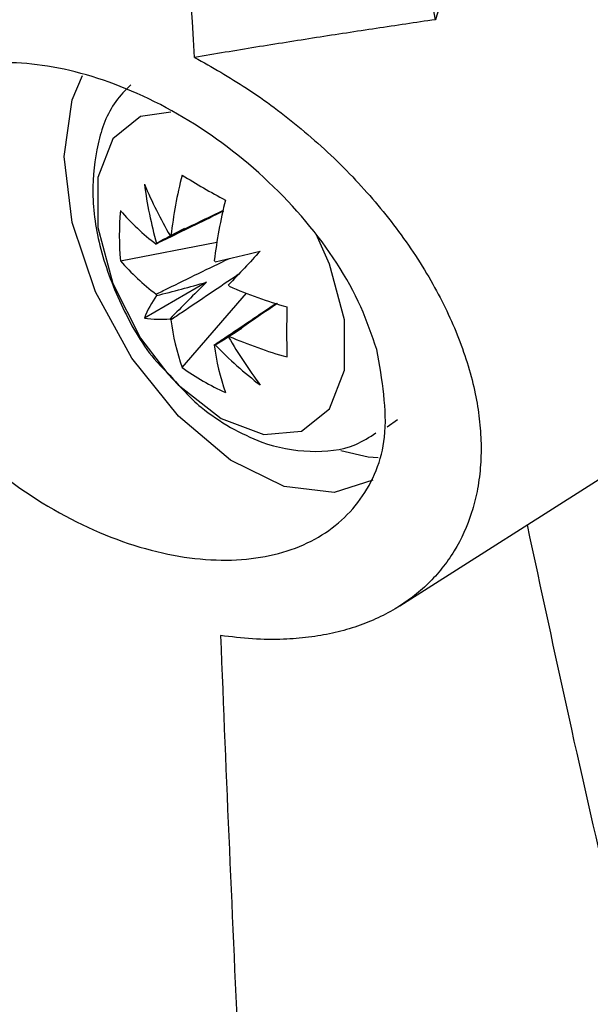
# Model space of a CAD drawing. Header units: millimetres. Extents: x -0.53 to 0.61, y -0.22 to 0.52.
# Tile 65 of 77: x 0.444 to 0.45358, y 0.211 to 0.22753. Entities that reach past the tile are written whole.
import ezdxf

# ---------------------------------------------------------------- set-up
doc = ezdxf.new("R2010")
doc.units = ezdxf.units.MM
doc.layers.add('FORMAT', color=7, linetype='Continuous')

msp = doc.modelspace()

# ---------------------------------------------------------------- linework, layer by layer
at = {"layer": 'FORMAT', "color": 7, "linetype": 'Continuous', "lineweight": 25}
for p, q in [((0.445691, 0.223481), (0.447309, 0.223794)), ((0.450381, 0.217688), (0.45964, 0.223575)), ((0.447135, 0.223121), (0.446093, 0.222519)), ((0.446725, 0.22169), (0.447805, 0.222935)), ((0.450168, 0.220696), (0.450342, 0.220815))]:
    msp.add_line(p, q, dxfattribs=at)
at = {"layer": 'FORMAT', "color": 7, "linetype": 'Continuous', "lineweight": 25, "flags": 128}
for points in [[(0.444745, 0.225231), (0.444879, 0.226182), (0.445055, 0.226592)], [(0.446537, 0.225974), (0.44603, 0.225903), (0.445561, 0.225528), (0.445311, 0.22488), (0.445311, 0.224037), (0.445561, 0.2231), (0.44603, 0.222183), (0.446486, 0.221584)], [(0.44993, 0.219799), (0.449278, 0.219591), (0.44844, 0.219695), (0.447541, 0.220136), (0.446663, 0.220874), (0.445883, 0.221845), (0.44527, 0.222961), (0.444879, 0.224124), (0.444745, 0.225231)], [(0.447381, 0.220835), (0.4481, 0.220567), (0.448733, 0.220623), (0.449202, 0.220998), (0.449452, 0.221646), (0.449452, 0.222489), (0.449202, 0.223426), (0.448975, 0.223927)], [(0.446486, 0.221584), (0.446662, 0.221397), (0.447381, 0.220835)], [(0.44939, 0.220296), (0.449852, 0.220191), (0.450017, 0.220177)]]:
    msp.add_lwpolyline(points, dxfattribs=at)
at = {"layer": 'FORMAT', "color": 7, "linetype": 'Continuous', "lineweight": 25}
for centre, radius, start, end in [((0.454374, 0.222989), 0.0078881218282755, 165.834047, 173.32717), ((0.453526, 0.235859), 0.0128811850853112, 238.132033, 241.873344), ((0.453475, 0.227913), 0.0080249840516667, 203.089574, 209.976642), ((0.452715, 0.225621), 0.0066770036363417, 187.354267, 196.0597), ((0.455102, 0.222568), 0.0078881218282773, 165.834047, 173.32717), ((0.449994, 0.223902), 0.0043227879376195, 174.417468, 185.582532), ((0.448695, 0.226928), 0.0039766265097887, 220.944154, 232.779725), ((0.446581, 0.223514), 0.0003935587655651, 96.172435, 98.382965), ((0.446607, 0.223529), 0.0003936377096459, 141.62633, 143.836564), ((0.379784, 0.513565), 0.2978486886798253, 283.098082, 283.247568), ((0.66207, 0.022355), 0.2938129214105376, 136.757515, 136.909059), ((0.448695, 0.226087), 0.0039766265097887, 220.944154, 232.779725), ((0.445972, 0.22246), 0.0016515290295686, 37.524394, 38.374034), ((0.445981, 0.222445), 0.0016516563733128, 21.626194, 22.47579), ((0.447825, 0.223529), 0.0016516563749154, 201.626194, 202.47579), ((0.45064, 0.230297), 0.0078882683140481, 246.675416, 254.16804), ((0.447712, 0.221885), 0.0017388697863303, 144.373911, 158.607229), ((0.461361, 0.222287), 0.0128801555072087, 178.129043, 181.870957), ((0.446353, 0.224239), 0.0017389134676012, 261.407835, 275.638679), ((0.447834, 0.223514), 0.0016515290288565, 217.524394, 218.374034), ((0.450485, 0.222989), 0.0039774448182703, 187.2229, 199.057486), ((0.454456, 0.226216), 0.0080257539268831, 210.023388, 216.910095), ((0.447199, 0.222445), 0.0003936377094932, 321.62633, 323.836564), ((0.45064, 0.229456), 0.0078882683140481, 246.675416, 254.16804), ((0.451213, 0.222568), 0.0039774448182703, 187.2229, 199.057486), ((0.447225, 0.22246), 0.0003935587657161, 276.172435, 278.382965), ((0.45209, 0.226704), 0.0066770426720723, 223.940472, 232.645799), ((0.44924, 0.225205), 0.0043222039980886, 234.419855, 245.585521)]:
    msp.add_arc(centre, radius, start, end, dxfattribs=at)
for centre, major_axis, ratio, start_param, end_param in [((0.447028, 0.223119), (0.003562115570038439, 0.001873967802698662), 0.229122, 1.523649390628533, 1.655416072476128), ((0.447028, 0.223396), (0.003587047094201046, 0.0009901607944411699), 0.078991, 4.486009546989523, 4.720612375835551), ((0.44732, 0.22289), (0.002651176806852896, 0.002611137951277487), 0.078957, 1.562588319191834, 1.797191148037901), ((0.44708, 0.223029), (0.003404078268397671, 0.002147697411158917), 0.229118, 4.627782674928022, 4.759094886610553)]:
    msp.add_ellipse(centre, major_axis=major_axis, ratio=ratio, start_param=start_param, end_param=end_param, dxfattribs=at)
for points, knots in [([(0.4469360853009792, 0.2268937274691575), (0.4465403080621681, 0.2332644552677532), (0.4457485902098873, 0.246008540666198), (0.4451934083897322, 0.2604863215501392), (0.4449774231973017, 0.2685541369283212), (0.444935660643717, 0.2701141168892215)], [0, 0, 0, 0, 0.4463847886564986, 0.8929538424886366, 1, 1, 1, 1]), ([(0.4509794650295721, 0.2275271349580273), (0.4508756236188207, 0.2281528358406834), (0.4503563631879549, 0.2312816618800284), (0.4496075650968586, 0.2366694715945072), (0.4488485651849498, 0.2437452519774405), (0.4485501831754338, 0.2483227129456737), (0.4484009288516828, 0.25061241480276)], [0, 0, 0, 0, 0.0834846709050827, 0.4174662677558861, 0.7086095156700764, 0.9999999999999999, 0.9999999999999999, 0.9999999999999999, 0.9999999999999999]), ([(0.3452736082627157, 0.2423055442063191), (0.3469681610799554, 0.240593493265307), (0.3503602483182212, 0.2371663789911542), (0.3564270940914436, 0.2317031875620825), (0.3634595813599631, 0.2259229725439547), (0.3716351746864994, 0.2198786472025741), (0.3804065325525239, 0.2140141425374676), (0.3894008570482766, 0.2085677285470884), (0.398508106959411, 0.2035385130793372), (0.4076605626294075, 0.1989032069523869), (0.41721600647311, 0.1944662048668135), (0.4274079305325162, 0.1901432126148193), (0.4382047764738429, 0.1859466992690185), (0.4458703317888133, 0.1833278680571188), (0.4497083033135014, 0.1820166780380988)], [0, 0, 0, 0, 0.0705151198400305, 0.1411543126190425, 0.2304933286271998, 0.3200844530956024, 0.4104465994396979, 0.5010691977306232, 0.5815030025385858, 0.6621202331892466, 0.7432971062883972, 0.8246627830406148, 0.9122125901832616, 1, 1, 1, 1]), ([(0.452208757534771, 0.2286470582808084), (0.452124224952, 0.2286196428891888), (0.4519518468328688, 0.228563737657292), (0.4516791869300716, 0.2283906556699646), (0.4513786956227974, 0.228149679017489), (0.4511518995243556, 0.2278892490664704), (0.4510216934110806, 0.2276763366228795), (0.4509936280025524, 0.2275771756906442), (0.4509794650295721, 0.2275271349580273)], [0, 0, 0, 0, 0.1424689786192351, 0.2905215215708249, 0.5521850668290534, 0.8192210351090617, 0.9087714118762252, 1, 1, 1, 1]), ([(0.4509794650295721, 0.2275271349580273), (0.4506489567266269, 0.2274784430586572), (0.449987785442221, 0.2273810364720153), (0.4489816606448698, 0.2272267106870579), (0.4479656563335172, 0.2270660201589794), (0.4472793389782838, 0.2269511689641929), (0.4469360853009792, 0.2268937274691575)], [0, 0, 0, 0, 0.2496891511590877, 0.4994951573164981, 0.7496782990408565, 1, 1, 1, 1]), ([(0.4469360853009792, 0.2268937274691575), (0.4472288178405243, 0.2267292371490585), (0.4476848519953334, 0.2264729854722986), (0.4482766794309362, 0.2260544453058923), (0.4487334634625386, 0.2256958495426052), (0.4491748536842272, 0.2253067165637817), (0.4495901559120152, 0.2248963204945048), (0.4499746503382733, 0.2244698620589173), (0.4503281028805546, 0.2240285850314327), (0.4506526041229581, 0.223567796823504), (0.4509362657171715, 0.2231025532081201), (0.4511771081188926, 0.2226394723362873), (0.4513765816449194, 0.2221798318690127), (0.4515375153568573, 0.2217144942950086), (0.4516527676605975, 0.2212612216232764), (0.4517236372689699, 0.2208259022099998), (0.4517530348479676, 0.2204089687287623), (0.4517410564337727, 0.2200003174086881), (0.4516872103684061, 0.2196135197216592), (0.4515641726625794, 0.219133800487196), (0.4513666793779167, 0.2186996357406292), (0.4510986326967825, 0.2183184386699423), (0.4507866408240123, 0.2179747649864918), (0.4504117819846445, 0.2176887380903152), (0.4499805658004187, 0.2174650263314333), (0.449628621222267, 0.2173287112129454), (0.4492526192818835, 0.2172259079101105), (0.4488524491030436, 0.2171567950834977), (0.4484055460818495, 0.2171216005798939), (0.4479118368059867, 0.2171249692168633), (0.4475515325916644, 0.2171697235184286), (0.4473705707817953, 0.2171922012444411)], [0, 0, 0, 0, 0.0584125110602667, 0.0909980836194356, 0.1238097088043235, 0.1573400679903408, 0.191121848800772, 0.2235320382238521, 0.2561770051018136, 0.2895788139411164, 0.3232496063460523, 0.3545808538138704, 0.3861449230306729, 0.4184615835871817, 0.4510460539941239, 0.4809464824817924, 0.5110665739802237, 0.5418890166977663, 0.5729576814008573, 0.6019612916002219, 0.6606458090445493, 0.6906072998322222, 0.7194829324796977, 0.7778752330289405, 0.8076496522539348, 0.8372525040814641, 0.8670508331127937, 0.8971453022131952, 0.9276405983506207, 0.9636576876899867, 1, 1, 1, 1]), ([(0.4499959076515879, 0.221993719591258), (0.4500856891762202, 0.2214845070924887), (0.450252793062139, 0.220536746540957), (0.4497861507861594, 0.2194257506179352), (0.4489429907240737, 0.2187054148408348), (0.4477422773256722, 0.2183914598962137), (0.4462935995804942, 0.2185277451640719), (0.4447326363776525, 0.219135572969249), (0.4432468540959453, 0.2201759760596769), (0.4420392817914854, 0.2215274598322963), (0.4412729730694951, 0.2230026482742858), (0.441025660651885, 0.2244025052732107), (0.4412897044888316, 0.2255685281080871), (0.4420061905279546, 0.2263979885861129), (0.4430958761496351, 0.2268282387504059), (0.4444660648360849, 0.2268187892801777), (0.445996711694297, 0.2263505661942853), (0.4475291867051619, 0.2254432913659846), (0.4488557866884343, 0.2241852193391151), (0.4496626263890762, 0.2229629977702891), (0.4499139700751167, 0.2222320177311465), (0.4499959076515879, 0.221993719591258)], [0, 0, 0, 0, 0.0590366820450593, 0.1098807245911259, 0.1601447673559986, 0.2114628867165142, 0.2648241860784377, 0.3203443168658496, 0.3772046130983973, 0.4339867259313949, 0.4893527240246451, 0.5426745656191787, 0.5942231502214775, 0.6449221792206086, 0.6959443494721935, 0.7483458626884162, 0.8027509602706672, 0.8590552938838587, 0.9162543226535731, 0.9726990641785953, 1, 1, 1, 1]), ([(0.4458660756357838, 0.2264366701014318), (0.4457756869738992, 0.2263457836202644), (0.4455040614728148, 0.2260726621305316), (0.4452834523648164, 0.2254351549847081), (0.4451891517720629, 0.2246021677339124), (0.4453265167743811, 0.2236568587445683), (0.4457037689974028, 0.2226865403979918), (0.4461243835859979, 0.2219493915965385), (0.4464465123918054, 0.2216339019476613), (0.4465213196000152, 0.2215606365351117)], [0, 0, 0, 0, 0.0760848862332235, 0.2286414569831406, 0.3903257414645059, 0.5680267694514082, 0.7548725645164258, 0.9430746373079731, 1, 1, 1, 1]), ([(0.4474194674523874, 0.2243129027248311), (0.4471069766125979, 0.2241608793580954), (0.4467298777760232, 0.2239774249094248), (0.4463540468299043, 0.2237931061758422), (0.4462896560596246, 0.2237615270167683)], [0, 0, 0, 0, 0.828670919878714, 1, 1, 1, 1]), ([(0.4465389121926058, 0.2239054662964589), (0.4465984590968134, 0.2239342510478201), (0.4468930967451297, 0.2240766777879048), (0.447187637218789, 0.2242176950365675), (0.4474226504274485, 0.2243302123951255)], [0, 0, 0, 0, 0.2021021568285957, 1, 1, 1, 1]), ([(0.4462896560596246, 0.222920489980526), (0.4463540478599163, 0.222952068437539), (0.4467639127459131, 0.2231530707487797), (0.4471751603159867, 0.2233531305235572), (0.447521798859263, 0.2235217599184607)], [0, 0, 0, 0, 0.1571049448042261, 1, 1, 1, 1]), ([(0.447674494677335, 0.2232542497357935), (0.4473555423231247, 0.2230386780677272), (0.4469770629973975, 0.2227828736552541), (0.4465984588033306, 0.2225287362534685), (0.4465389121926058, 0.2224887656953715)], [0, 0, 0, 0, 0.8427206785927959, 0.9999999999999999, 0.9999999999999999, 0.9999999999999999, 0.9999999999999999]), ([(0.447267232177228, 0.2220683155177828), (0.4473267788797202, 0.2221082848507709), (0.4476744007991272, 0.2223416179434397), (0.4480219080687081, 0.2225764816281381), (0.4483098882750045, 0.2227711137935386)], [0, 0, 0, 0, 0.1712973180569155, 1, 1, 1, 1]), ([(0.4483264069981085, 0.2227652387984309), (0.4481113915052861, 0.2226179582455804), (0.4478419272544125, 0.2224333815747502), (0.4475711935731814, 0.2222494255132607), (0.4475164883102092, 0.2222122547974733)], [0, 0, 0, 0, 0.7979369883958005, 1, 1, 1, 1]), ([(0.4465213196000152, 0.2215606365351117), (0.4466894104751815, 0.2213705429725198), (0.4469985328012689, 0.221020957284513), (0.4473691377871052, 0.2207895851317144), (0.4475382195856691, 0.2206840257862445)], [0, 0, 0, 0, 0.5437681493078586, 1, 1, 1, 1]), ([(0.4475382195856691, 0.2206840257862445), (0.447711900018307, 0.220594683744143), (0.4481375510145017, 0.2203757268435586), (0.448853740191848, 0.220249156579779), (0.4495408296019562, 0.2203100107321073), (0.4498716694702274, 0.220520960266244), (0.4499821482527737, 0.2205914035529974)], [0, 0, 0, 0, 0.2219730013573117, 0.5440050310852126, 0.8477276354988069, 1, 1, 1, 1]), ([(0.4618812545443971, 0.1883084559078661), (0.4617697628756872, 0.1885796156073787), (0.461212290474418, 0.1899354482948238), (0.4598090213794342, 0.1934980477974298), (0.4578022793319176, 0.1990983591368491), (0.4557139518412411, 0.205847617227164), (0.453930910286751, 0.2124940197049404), (0.4529869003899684, 0.2168972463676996), (0.4525250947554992, 0.2190512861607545)], [0, 0, 0, 0, 0.0280700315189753, 0.1403536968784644, 0.364943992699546, 0.5897806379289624, 0.7993224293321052, 1, 1, 1, 1]), ([(0.4473705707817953, 0.2171922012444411), (0.4474687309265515, 0.2147980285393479), (0.4476650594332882, 0.2100094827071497), (0.4481214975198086, 0.2017463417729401), (0.4487563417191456, 0.1924026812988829), (0.4493909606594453, 0.1854789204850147), (0.4497083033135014, 0.1820166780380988)], [0, 0, 0, 0, 0.2027032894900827, 0.4054235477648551, 0.702680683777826, 1, 1, 1, 1])]:
    msp.add_open_spline(points, degree=3, knots=knots, dxfattribs=at)

doc.saveas('drawing.dxf')
